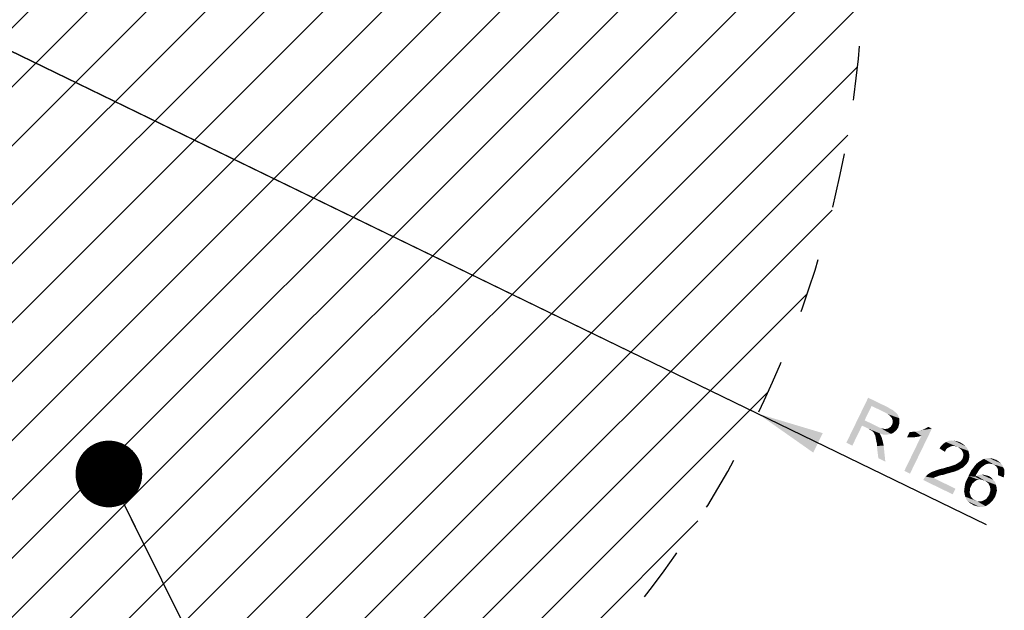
# Model space of a CAD drawing. Header units: millimetres. Extents: x 0 to 594, y 1 to 420.
# Tile 207 of 214: x 492 to 551, y 252 to 287. Entities that reach past the tile are written whole.
import ezdxf

# ---------------------------------------------------------------- set-up
doc = ezdxf.new("R2010")
doc.units = ezdxf.units.MM
doc.header["$LTSCALE"] = 32.67
doc.linetypes.add('DOT', pattern=[0.2, 0.1, -0.1])
doc.layers.get('0').update_dxf_attribs({"linetype": 'CONTINUOUS'})
for name, color, linetype in [('61765N-2-A-2_DXF_DIMENSION', 7, 'CONTINUOUS'), ('61765N-2-A-2_DXF_HATCHING', 7, 'CONTINUOUS'), ('61765N-2-A-2_DXF_TEXT', 7, 'CONTINUOUS'), ('DETAIL', 7, 'CONTINUOUS')]:
    doc.layers.add(name, color=color, linetype=linetype)
doc.styles.get("Standard").update_dxf_attribs({"font": 'arial.ttf'})
doc.dimstyles.new('DIMSTYLE_7', dxfattribs={"dimtxt": 3, "dimasz": 4, "dimexe": 0.18, "dimexo": 0.0625, "dimgap": 0.09, "dimtad": 1, "dimlfac": 2, "dimdsep": 46, "dimtxsty": 'Standard', "dimblk": '_FILLED', "dimblk1": '_FILLED', "dimblk2": '_FILLED', "dimcen": 0.09, "dimadec": 0, "dimazin": 0, "dimtp": 0.5, "dimtm": 0.5, "dimtfac": 1, "dimtofl": 0, "dimtmove": 0, "dimatfit": 3, "dimldrblk": '_FILLED', "dimfxl": 0, "dimtolj": 1, "dimarcsym": 0})
doc.dimstyles.get("Standard").update_dxf_attribs({"dimtxt": 3, "dimasz": 4, "dimexe": 0.18, "dimexo": 0.0625, "dimgap": 0.09, "dimtad": 1, "dimdsep": 46, "dimtxsty": 'Standard', "dimblk": '_FILLED', "dimblk1": '_FILLED', "dimblk2": '_FILLED', "dimcen": 0.09, "dimadec": 0, "dimazin": 0, "dimtol": 1, "dimtp": 0.01, "dimtm": 0.01, "dimtfac": 1, "dimtofl": 0, "dimtmove": 0, "dimatfit": 3, "dimldrblk": '_FILLED', "dimfxl": 0, "dimtolj": 1, "dimarcsym": 0})

# ---------------------------------------------------------------- blocks, each defined once
blk = doc.blocks.new('_FILLED')
at = {"color": 0, "linetype": 'ByBlock'}
blk.add_solid([(0, 0), (-1, 0.1625), (-1, -0.1625)], dxfattribs=at)
blk = doc.blocks.new('*D13')
at = {"layer": '61765N-2-A-2_DXF_DIMENSION', "color": 2, "linetype": 'Continuous'}
for p, q in [((536.696, 263.757), (480.02, 291.269)), ((480.02, 291.269), (550.378, 257.116)), ((536.696, 263.757), (536.696, 263.757))]:
    blk.add_line(p, q, dxfattribs=at)
at = {"layer": '61765N-2-A-2_DXF_DIMENSION', "color": 2, "linetype": 'Continuous', "xscale": 4, "yscale": 4, "zscale": 4, "rotation": 154.1068798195}
blk.add_blockref('_FILLED', (536.696, 263.757), dxfattribs=at)

msp = doc.modelspace()

# ---------------------------------------------------------------- hatches: boundary and pattern name
at = {"layer": '61765N-2-A-2_DXF_HATCHING', "linetype": 'Continuous'}
h = msp.add_hatch(dxfattribs=at)
h.set_pattern_fill('XSEC0001', color=2, scale=2.5, angle=45, style=0, pattern_type=0)
h.set_pattern_definition([(45, (0, 0), (-1.767767, 1.767767), [])])
edge = h.paths.add_edge_path()
edge.add_line((478.7704, 289.7687), (478.7704, 228.2811))
edge.add_arc((480.0204, 291.2687), 63, 268.863104, 473.556464)
edge.add_line((454.8423, 349.0187), (457.5204, 349.0187))
edge.add_line((469.4103, 349.0187), (457.5204, 349.0187))
edge.add_arc((469.4103, 346.5187), 2.5, 16.699244, 90)
edge.add_line((477.7161, 327.5332), (471.8049, 347.237))
edge.add_arc((453.7704, 320.3495), 25, 0, 16.699244)
edge.add_line((478.7704, 293.7687), (478.7704, 320.3495))
edge.add_line((478.7704, 293.7687), (478.7704, 293.2687))
edge.add_arc((479.2704, 293.2687), 0.5, 180, 270)
edge.add_line((479.2704, 292.7687), (480.0204, 292.7687))
edge.add_arc((480.0204, 291.2687), 1.5, 270, 450)
edge.add_line((480.0204, 289.7687), (478.7704, 289.7687))

# ---------------------------------------------------------------- linework, layer by layer
at = {"layer": '61765N-2-A-2_DXF_DIMENSION', "color": 2, "linetype": 'Continuous'}
for points in [[(543.5105, 264.2225), (541.9958, 262.0182), (543.3059, 264.717)], [(543.3059, 264.717), (544.4854, 264.1445), (543.5105, 264.2225)], [(543.5105, 264.2225), (543.0932, 263.3629), (541.9958, 262.0182)], [(544.3501, 263.8149), (543.5105, 264.2225), (545.1589, 263.4964)], [(545.1178, 263.6152), (545.1589, 263.4964), (543.5105, 264.2225)], [(545.0669, 263.714), (545.1178, 263.6152), (543.5105, 264.2225)], [(545.0063, 263.7928), (545.0669, 263.714), (543.5105, 264.2225)], [(544.9161, 263.8613), (545.0063, 263.7928), (543.5105, 264.2225)], [(544.7956, 263.9692), (544.9161, 263.8613), (543.5105, 264.2225)], [(544.6556, 264.0372), (544.7956, 263.9692), (543.5105, 264.2225)], [(544.4854, 264.1445), (544.6556, 264.0372), (543.5105, 264.2225)], [(543.0932, 263.3629), (542.9379, 263.043), (541.9958, 262.0182)], [(543.0932, 263.3629), (543.8529, 262.9941), (542.9379, 263.043)], [(544.4804, 263.727), (544.3501, 263.8149), (545.1589, 263.4964)], [(544.4804, 263.727), (545.1589, 263.4964), (545.1801, 263.3874)], [(545.1801, 263.3874), (544.5906, 263.6488), (544.4804, 263.727)], [(544.6712, 263.5603), (544.5906, 263.6488), (545.1801, 263.3874)], [(544.7317, 263.4815), (544.6712, 263.5603), (545.1801, 263.3874)], [(544.7317, 263.4815), (545.1801, 263.3874), (545.1715, 263.268)], [(545.1715, 263.268), (544.7729, 263.3627), (544.7317, 263.4815)], [(544.7729, 263.3627), (545.1715, 263.268), (545.1727, 263.1686)], [(545.1727, 263.1686), (544.7837, 263.2833), (544.7729, 263.3627)], [(541.9958, 262.0182), (542.9379, 263.043), (542.3557, 261.8435)], [(543.3378, 262.8489), (542.9379, 263.043), (543.9969, 262.5784)], [(544.1865, 262.511), (543.9969, 262.5784), (542.9379, 263.043)], [(544.3556, 262.5031), (544.1865, 262.511), (542.9379, 263.043)], [(544.5343, 262.5151), (544.3556, 262.5031), (542.9379, 263.043)], [(544.6731, 262.5466), (544.5343, 262.5151), (542.9379, 263.043)], [(544.0728, 262.8874), (544.6731, 262.5466), (542.9379, 263.043)], [(543.9728, 262.9359), (544.0728, 262.8874), (542.9379, 263.043)], [(543.8529, 262.9941), (543.9728, 262.9359), (542.9379, 263.043)], [(543.388, 262.7998), (543.3378, 262.8489), (543.9969, 262.5784)], [(543.448, 262.7707), (543.388, 262.7998), (543.9969, 262.5784)], [(543.488, 262.7513), (543.448, 262.7707), (543.9969, 262.5784)], [(543.528, 262.7319), (543.488, 262.7513), (543.9969, 262.5784)], [(543.5982, 262.6731), (543.528, 262.7319), (543.9969, 262.5784)], [(544.0728, 262.8874), (544.1625, 262.8685), (544.8016, 262.6077)], [(544.0728, 262.8874), (544.8016, 262.6077), (544.6731, 262.5466)], [(544.1625, 262.8685), (544.2521, 262.8497), (544.8016, 262.6077)], [(544.8016, 262.6077), (544.2521, 262.8497), (544.3218, 262.8406)], [(544.3218, 262.8406), (544.4012, 262.8515), (544.9198, 262.6985)], [(544.3218, 262.8406), (544.9198, 262.6985), (544.8016, 262.6077)], [(544.4012, 262.8515), (544.4806, 262.8623), (544.9198, 262.6985)], [(544.9198, 262.6985), (544.4806, 262.8623), (544.5497, 262.9029)], [(544.5497, 262.9029), (544.5891, 262.9332), (545.018, 262.7991)], [(544.5497, 262.9029), (545.018, 262.7991), (544.9198, 262.6985)], [(545.018, 262.7991), (544.5891, 262.9332), (544.6582, 262.9737)], [(544.6582, 262.9737), (544.6873, 263.0337), (545.1059, 262.9293)], [(544.6582, 262.9737), (545.1059, 262.9293), (545.018, 262.7991)], [(544.6873, 263.0337), (544.7364, 263.084), (545.1059, 262.9293)], [(545.1059, 262.9293), (544.7364, 263.084), (544.7649, 263.1936)], [(545.1345, 263.039), (544.7649, 263.1936), (544.7837, 263.2833)], [(544.7649, 263.1936), (545.1345, 263.039), (545.1059, 262.9293)], [(544.7837, 263.2833), (545.1727, 263.1686), (545.1345, 263.039)], [(545.4744, 260.3296), (546.4934, 262.4287), (547.1243, 262.8635)], [(545.4744, 260.3296), (547.1243, 262.8635), (545.8143, 260.1647)], [(546.1226, 262.6828), (546.2614, 262.7142), (547.1243, 262.8635)], [(546.4934, 262.4287), (546.1226, 262.6828), (547.1243, 262.8635)], [(546.2614, 262.7142), (546.4299, 262.756), (547.1243, 262.8635)], [(546.4299, 262.756), (546.5687, 262.7874), (547.1243, 262.8635)], [(546.5687, 262.7874), (546.6971, 262.8485), (547.1243, 262.8635)], [(546.6971, 262.8485), (546.7959, 262.8994), (547.1243, 262.8635)], [(547.1243, 262.8635), (546.7959, 262.8994), (546.9044, 262.9702)], [(543.5982, 262.6731), (543.9969, 262.5784), (544.058, 262.4499)], [(544.058, 262.4499), (543.6588, 262.5943), (543.5982, 262.6731)], [(543.6794, 262.5349), (543.6588, 262.5943), (544.058, 262.4499)], [(543.6794, 262.5349), (544.058, 262.4499), (544.1192, 262.3214)], [(544.1192, 262.3214), (543.7199, 262.4658), (543.6794, 262.5349)], [(543.7405, 262.4064), (543.7199, 262.4658), (544.1192, 262.3214)], [(543.7514, 262.327), (543.7405, 262.4064), (544.1192, 262.3214)], [(543.7514, 262.327), (544.1192, 262.3214), (544.1815, 262.0935)], [(544.1815, 262.0935), (543.7725, 262.2179), (543.7514, 262.327)], [(543.7937, 262.1089), (543.7725, 262.2179), (544.1815, 262.0935)], [(546.2952, 262.3767), (545.6396, 262.3491), (545.7948, 262.669)], [(546.2952, 262.3767), (546.057, 262.3441), (545.6396, 262.3491)], [(546.057, 262.3441), (545.8286, 262.3315), (545.6396, 262.3491)], [(545.7948, 262.669), (545.9439, 262.6707), (546.4934, 262.4287)], [(545.7948, 262.669), (546.4934, 262.4287), (546.2952, 262.3767)], [(546.4934, 262.4287), (545.9439, 262.6707), (546.1226, 262.6828)], [(549.2452, 261.6858), (548.1268, 262.1298), (548.2856, 262.1516)], [(549.1343, 261.8137), (548.2856, 262.1516), (548.4546, 262.1436)], [(548.2856, 262.1516), (549.1343, 261.8137), (549.2452, 261.6858)], [(548.9938, 261.9313), (548.4546, 262.1436), (548.634, 262.106)], [(548.4546, 262.1436), (548.9938, 261.9313), (549.1343, 261.8137)], [(543.7937, 262.1089), (544.1815, 262.0935), (544.2341, 261.8457)], [(544.2341, 261.8457), (543.8251, 261.9701), (543.7937, 262.1089)], [(543.8269, 261.821), (543.8251, 261.9701), (544.2341, 261.8457)], [(543.915, 261.0866), (543.8269, 261.821), (544.2341, 261.8457)], [(543.915, 261.0866), (544.2341, 261.8457), (544.3348, 260.8828)], [(547.9642, 261.5912), (547.5855, 261.6763), (547.6831, 261.8265)], [(547.5855, 261.6763), (547.9642, 261.5912), (547.906, 261.4713)], [(548.1315, 261.7324), (547.6831, 261.8265), (547.8207, 261.9573)], [(548.1315, 261.7324), (548.0327, 261.6815), (547.6831, 261.8265)], [(547.6831, 261.8265), (548.0327, 261.6815), (547.9642, 261.5912)], [(548.4484, 261.8255), (547.8207, 261.9573), (547.9686, 262.0584)], [(548.3194, 261.8141), (548.2303, 261.7832), (547.8207, 261.9573)], [(548.4484, 261.8255), (548.3194, 261.8141), (547.8207, 261.9573)], [(547.8207, 261.9573), (548.2303, 261.7832), (548.1315, 261.7324)], [(549.3166, 261.5276), (547.9686, 262.0584), (548.1268, 262.1298)], [(548.6877, 261.7588), (548.5581, 261.797), (547.9686, 262.0584)], [(549.3166, 261.5276), (548.6877, 261.7588), (547.9686, 262.0584)], [(547.9686, 262.0584), (548.5581, 261.797), (548.4484, 261.8255)], [(548.1268, 262.1298), (549.2452, 261.6858), (549.3166, 261.5276)], [(548.634, 262.106), (548.8236, 262.0386), (548.9938, 261.9313)], [(548.778, 261.6902), (548.6877, 261.7588), (549.3166, 261.5276)], [(548.8683, 261.6217), (548.778, 261.6902), (549.3166, 261.5276)], [(548.8683, 261.6217), (549.3166, 261.5276), (549.3583, 261.3591)], [(549.3583, 261.3591), (548.9288, 261.5429), (548.8683, 261.6217)], [(549.2066, 260.7412), (548.837, 260.8958), (548.8958, 260.9661)], [(549.2945, 260.8714), (548.8958, 260.9661), (548.9643, 261.0564)], [(548.8958, 260.9661), (549.2945, 260.8714), (549.2066, 260.7412)], [(548.9797, 261.4441), (548.9288, 261.5429), (549.3583, 261.3591)], [(548.9643, 261.0564), (548.9929, 261.166), (549.3521, 261.041)], [(548.9643, 261.0564), (549.3521, 261.041), (549.2945, 260.8714)], [(548.9797, 261.4441), (549.3583, 261.3591), (549.3801, 261.2004)], [(549.3801, 261.2004), (549.0105, 261.3551), (548.9797, 261.4441)], [(549.3521, 261.041), (548.9929, 261.166), (549.0117, 261.2557)], [(549.0117, 261.2557), (549.0105, 261.3551), (549.3801, 261.2004)], [(549.0117, 261.2557), (549.3801, 261.2004), (549.3521, 261.041)], [(550.6675, 260.7484), (550.0392, 260.9298), (550.1477, 261.0007)], [(550.8268, 260.7204), (550.1477, 261.0007), (550.2465, 261.0515)], [(550.8268, 260.7204), (550.7372, 260.7392), (550.1477, 261.0007)], [(550.1477, 261.0007), (550.7372, 260.7392), (550.6675, 260.7484)], [(551.4054, 260.5384), (550.2465, 261.0515), (550.3556, 261.0727)], [(550.8268, 260.7204), (550.2465, 261.0515), (551.4054, 260.5384)], [(551.3443, 260.6668), (550.3556, 261.0727), (550.4646, 261.0938)], [(550.3556, 261.0727), (551.3443, 260.6668), (551.4054, 260.5384)], [(550.4646, 261.0938), (550.564, 261.095), (551.2534, 260.785)], [(550.4646, 261.0938), (551.2534, 260.785), (551.3443, 260.6668)], [(551.2534, 260.785), (550.564, 261.095), (550.6537, 261.0762)], [(550.873, 261.0191), (551.1329, 260.893), (550.6537, 261.0762)], [(550.873, 261.0191), (550.6537, 261.0762), (550.7731, 261.0676)], [(550.6537, 261.0762), (551.1329, 260.893), (551.2534, 260.785)], [(550.873, 261.0191), (550.9827, 260.9906), (551.1329, 260.893)], [(547.9811, 260.1503), (547.3922, 260.3621), (547.5704, 260.4238)], [(548.2089, 260.2126), (547.5704, 260.4238), (547.7389, 260.4655)], [(547.5704, 260.4238), (548.2089, 260.2126), (547.9811, 260.1503)], [(548.4071, 260.2646), (547.7389, 260.4655), (547.9073, 260.5073)], [(547.7389, 260.4655), (548.4071, 260.2646), (548.2089, 260.2126)], [(547.9073, 260.5073), (548.0261, 260.5484), (548.5853, 260.3264)], [(547.9073, 260.5073), (548.5853, 260.3264), (548.4071, 260.2646)], [(548.5853, 260.3264), (548.0261, 260.5484), (548.1649, 260.5798)], [(548.7041, 260.3675), (548.1649, 260.5798), (548.2837, 260.621)], [(548.1649, 260.5798), (548.7041, 260.3675), (548.5853, 260.3264)], [(548.8126, 260.4384), (548.2837, 260.621), (548.3728, 260.6519)], [(548.2837, 260.621), (548.8126, 260.4384), (548.7041, 260.3675)], [(548.3728, 260.6519), (548.4618, 260.6827), (548.9114, 260.4892)], [(548.3728, 260.6519), (548.9114, 260.4892), (548.8126, 260.4384)], [(548.9114, 260.4892), (548.4618, 260.6827), (548.5509, 260.7136)], [(549.0101, 260.5401), (548.5509, 260.7136), (548.62, 260.7541)], [(548.5509, 260.7136), (549.0101, 260.5401), (548.9114, 260.4892)], [(549.069, 260.6103), (548.62, 260.7541), (548.7285, 260.825)], [(548.62, 260.7541), (549.069, 260.6103), (549.0101, 260.5401)], [(548.7285, 260.825), (548.837, 260.8958), (549.2066, 260.7412)], [(548.7285, 260.825), (549.2066, 260.7412), (549.069, 260.6103)], [(549.8098, 260.1519), (549.4117, 260.1969), (549.4991, 260.3768)], [(549.9074, 260.3021), (549.4991, 260.3768), (549.6167, 260.5174)], [(549.4991, 260.3768), (549.9074, 260.3021), (549.8098, 260.1519)], [(550.0051, 260.4524), (549.6167, 260.5174), (549.7046, 260.6476)], [(549.6167, 260.5174), (550.0051, 260.4524), (549.9074, 260.3021)], [(550.1033, 260.5529), (549.7046, 260.6476), (549.8125, 260.7681)], [(549.7046, 260.6476), (550.1033, 260.5529), (550.0051, 260.4524)], [(550.2906, 260.6843), (549.8125, 260.7681), (549.9307, 260.859)], [(550.2906, 260.6843), (550.2118, 260.6237), (549.8125, 260.7681)], [(549.8125, 260.7681), (550.2118, 260.6237), (550.1033, 260.5529)], [(550.3893, 260.7352), (549.9307, 260.859), (550.0392, 260.9298)], [(549.9307, 260.859), (550.3893, 260.7352), (550.2906, 260.6843)], [(550.5778, 260.7672), (550.4984, 260.7563), (550.0392, 260.9298)], [(550.6675, 260.7484), (550.5778, 260.7672), (550.0392, 260.9298)], [(550.0392, 260.9298), (550.4984, 260.7563), (550.3893, 260.7352)], [(550.8268, 260.7204), (551.4054, 260.5384), (551.4665, 260.4099)], [(551.4665, 260.4099), (550.9171, 260.6519), (550.8268, 260.7204)], [(550.9873, 260.5931), (550.9171, 260.6519), (551.4665, 260.4099)], [(551.0479, 260.5143), (550.9873, 260.5931), (551.4665, 260.4099)], [(551.0479, 260.5143), (551.4665, 260.4099), (551.4683, 260.2608)], [(551.4683, 260.2608), (551.0788, 260.4252), (551.0479, 260.5143)], [(551.0896, 260.3458), (551.0788, 260.4252), (551.4683, 260.2608)], [(546.6139, 259.7765), (546.6721, 259.8964), (548.5381, 259.2624)], [(546.6721, 259.8964), (546.7407, 259.9867), (548.5381, 259.2624)], [(547.3175, 259.9537), (546.7407, 259.9867), (546.9177, 260.1478)], [(547.2187, 259.9029), (548.5381, 259.2624), (546.7407, 259.9867)], [(547.3175, 259.9537), (547.2187, 259.9029), (546.7407, 259.9867)], [(547.5254, 260.0257), (546.9177, 260.1478), (547.125, 260.2695)], [(547.5254, 260.0257), (547.4363, 259.9949), (546.9177, 260.1478)], [(546.9177, 260.1478), (547.4363, 259.9949), (547.3175, 259.9537)], [(547.6441, 260.0669), (547.125, 260.2695), (547.2437, 260.3106)], [(547.125, 260.2695), (547.6441, 260.0669), (547.5254, 260.0257)], [(547.8029, 260.0886), (547.2437, 260.3106), (547.3922, 260.3621)], [(547.2437, 260.3106), (547.8029, 260.0886), (547.6441, 260.0669)], [(547.3922, 260.3621), (547.9811, 260.1503), (547.8029, 260.0886)], [(549.6369, 259.643), (549.1594, 259.6772), (549.237, 259.8371)], [(549.8242, 259.7744), (549.237, 259.8371), (549.3244, 260.017)], [(549.8242, 259.7744), (549.7254, 259.7235), (549.237, 259.8371)], [(549.237, 259.8371), (549.7254, 259.7235), (549.6369, 259.643)], [(549.7225, 259.972), (549.3244, 260.017), (549.4117, 260.1969)], [(550.0623, 259.807), (549.9532, 259.7859), (549.3244, 260.017)], [(549.7225, 259.972), (550.0623, 259.807), (549.3244, 260.017)], [(549.3244, 260.017), (549.9532, 259.7859), (549.8242, 259.7744)], [(549.4117, 260.1969), (549.8098, 260.1519), (549.7225, 259.972)], [(550.3016, 259.7402), (549.7225, 259.972), (549.8213, 260.0228)], [(550.3016, 259.7402), (550.172, 259.7785), (549.7225, 259.972)], [(549.7225, 259.972), (550.172, 259.7785), (550.0623, 259.807)], [(550.9705, 259.4897), (549.8213, 260.0228), (549.92, 260.0737)], [(550.3016, 259.7402), (549.8213, 260.0228), (550.9705, 259.4897)], [(550.9087, 259.6679), (549.92, 260.0737), (550.0291, 260.0948)], [(549.92, 260.0737), (550.9087, 259.6679), (550.9705, 259.4897)], [(550.0291, 260.0948), (550.1285, 260.096), (550.7979, 259.7958)], [(550.0291, 260.0948), (550.7979, 259.7958), (550.9087, 259.6679)], [(550.7979, 259.7958), (550.1285, 260.096), (550.2279, 260.0972)], [(550.2279, 260.0972), (550.3375, 260.0686), (550.6871, 259.9237)], [(550.2279, 260.0972), (550.6871, 259.9237), (550.7979, 259.7958)], [(550.6871, 259.9237), (550.3375, 260.0686), (550.4272, 260.0498)], [(550.4272, 260.0498), (550.5369, 260.0213), (550.6871, 259.9237)], [(551.4603, 260.0918), (551.0817, 260.1768), (551.1005, 260.2664)], [(551.0817, 260.1768), (551.4603, 260.0918), (551.4324, 259.9324)], [(551.4324, 259.9324), (551.0828, 260.0774), (551.0817, 260.1768)], [(551.1005, 260.2664), (551.0896, 260.3458), (551.4683, 260.2608)], [(551.1005, 260.2664), (551.4683, 260.2608), (551.4603, 260.0918)], [(546.6139, 259.7765), (548.5381, 259.2624), (548.3732, 258.9225)], [(549.3949, 259.0935), (549.0567, 259.1094), (549.075, 259.2488)], [(549.4137, 259.1832), (549.075, 259.2488), (549.0932, 259.3882)], [(549.075, 259.2488), (549.4137, 259.1832), (549.3949, 259.0935)], [(549.4513, 259.3625), (549.0932, 259.3882), (549.1115, 259.5275)], [(549.4513, 259.3625), (549.4125, 259.2826), (549.0932, 259.3882)], [(549.0932, 259.3882), (549.4125, 259.2826), (549.4137, 259.1832)], [(549.4901, 259.4425), (549.1115, 259.5275), (549.1594, 259.6772)], [(549.1115, 259.5275), (549.4901, 259.4425), (549.4513, 259.3625)], [(549.6369, 259.643), (549.5484, 259.5624), (549.1594, 259.6772)], [(549.1594, 259.6772), (549.5484, 259.5624), (549.4901, 259.4425)], [(550.4119, 259.662), (550.3016, 259.7402), (550.9705, 259.4897)], [(550.5021, 259.5935), (550.4119, 259.662), (550.9705, 259.4897)], [(550.5021, 259.5935), (550.9705, 259.4897), (551.0122, 259.3212)], [(551.0122, 259.3212), (550.553, 259.4947), (550.5021, 259.5935)], [(550.6038, 259.3959), (550.553, 259.4947), (551.0122, 259.3212)], [(550.6038, 259.3959), (551.0122, 259.3212), (551.0242, 259.1425)], [(551.0242, 259.1425), (550.625, 259.2869), (550.6038, 259.3959)], [(550.6364, 259.1578), (550.625, 259.2869), (551.0242, 259.1425)], [(549.3949, 259.0935), (549.396, 258.9942), (549.0567, 259.1094)], [(549.0567, 259.1094), (549.396, 258.9942), (549.4269, 258.9051)], [(549.4269, 258.9051), (549.0779, 259.0004), (549.0567, 259.1094)], [(549.4269, 258.9051), (549.4475, 258.8457), (549.0779, 259.0004)], [(549.0779, 259.0004), (549.4475, 258.8457), (549.4783, 258.7566)], [(549.4783, 258.7566), (549.0991, 258.8913), (549.0779, 259.0004)], [(549.4783, 258.7566), (549.5486, 258.6978), (549.0991, 258.8913)], [(549.0991, 258.8913), (549.5486, 258.6978), (549.5891, 258.6287)], [(549.5891, 258.6287), (549.1202, 258.7822), (549.0991, 258.8913)], [(549.849, 258.5025), (550.3494, 258.2102), (549.1202, 258.7822)], [(549.7291, 258.5608), (549.849, 258.5025), (549.1202, 258.7822)], [(549.6691, 258.5899), (549.7291, 258.5608), (549.1202, 258.7822)], [(549.5891, 258.6287), (549.6691, 258.5899), (549.1202, 258.7822)], [(549.1711, 258.6834), (549.1202, 258.7822), (550.3494, 258.2102)], [(549.1711, 258.6834), (550.3494, 258.2102), (550.2306, 258.1691)], [(550.2306, 258.1691), (549.2019, 258.5943), (549.1711, 258.6834)], [(550.6549, 258.4325), (550.2853, 258.5872), (550.3938, 258.658)], [(550.7531, 258.533), (550.3938, 258.658), (550.4721, 258.7682)], [(550.3938, 258.658), (550.7531, 258.533), (550.6549, 258.4325)], [(550.8313, 258.6433), (550.4721, 258.7682), (550.56, 258.8985)], [(550.4721, 258.7682), (550.8313, 258.6433), (550.7531, 258.533)], [(550.9095, 258.7535), (550.56, 258.8985), (550.5982, 259.0281)], [(550.56, 258.8985), (550.9095, 258.7535), (550.8313, 258.6433)], [(550.9769, 258.9431), (550.5982, 259.0281), (550.6364, 259.1578)], [(550.5982, 259.0281), (550.9769, 258.9431), (550.9095, 258.7535)], [(550.6364, 259.1578), (551.0242, 259.1425), (550.9769, 258.9431)], [(549.2019, 258.5943), (550.2306, 258.1691), (550.1015, 258.1576)], [(550.1015, 258.1576), (549.2825, 258.5058), (549.2019, 258.5943)], [(549.2825, 258.5058), (550.1015, 258.1576), (549.9822, 258.1662)], [(549.9822, 258.1662), (549.3527, 258.447), (549.2825, 258.5058)], [(549.3527, 258.447), (549.9822, 258.1662), (549.8725, 258.1947)], [(549.8725, 258.1947), (549.423, 258.3882), (549.3527, 258.447)], [(549.523, 258.3397), (549.423, 258.3882), (549.8725, 258.1947)], [(549.523, 258.3397), (549.8725, 258.1947), (549.7429, 258.2329)], [(549.7429, 258.2329), (549.6132, 258.2712), (549.523, 258.3397)], [(549.849, 258.5025), (549.9684, 258.494), (550.4579, 258.2811)], [(549.849, 258.5025), (550.4579, 258.2811), (550.3494, 258.2102)], [(550.4579, 258.2811), (549.9684, 258.494), (550.0678, 258.4952)], [(550.5664, 258.3519), (550.0678, 258.4952), (550.1865, 258.5363)], [(550.0678, 258.4952), (550.5664, 258.3519), (550.4579, 258.2811)], [(550.1865, 258.5363), (550.2853, 258.5872), (550.6549, 258.4325)], [(550.1865, 258.5363), (550.6549, 258.4325), (550.5664, 258.3519)]]:
    msp.add_solid(points, dxfattribs=at)
at = {"layer": 'DETAIL', "color": 7, "linetype": 'DOT'}
msp.add_arc((480.0204, 291.2687), 63, 268.863104, 113.556464, dxfattribs=at)

# ---------------------------------------------------------------- dimensions: what is measured, and where the dimension line sits
at = {"layer": '61765N-2-A-2_DXF_DIMENSION', "color": 2, "linetype": 'Continuous'}
dim = msp.add_radius_dim(center=(480.0204, 291.2687), mpoint=(536.696, 263.7572), dimstyle='DIMSTYLE_7', dxfattribs=at)
dim.commit()
dim.dimension.update_dxf_attribs({"geometry": '*D13', "text_midpoint": (541.696, 262.1638), "dimtype": 164})

# ---------------------------------------------------------------- leaders
at = {"layer": '61765N-2-A-2_DXF_TEXT', "color": 2, "linetype": 'Continuous'}
msp.add_leader([(497.7755, 260.1426), (518.46, 218.4738), (523.46, 218.4738)], dimstyle='Standard', override={"dimtad": 0, "dimldrblk": 'DOT'}, dxfattribs=at)

doc.saveas('drawing.dxf')
